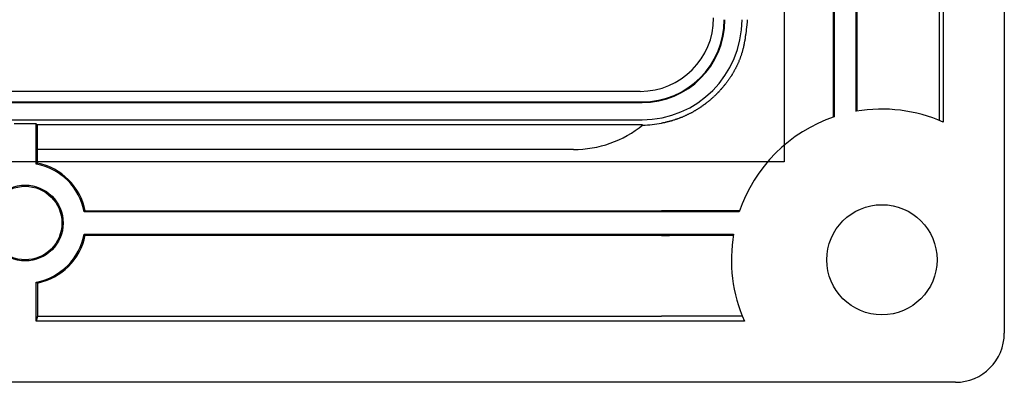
# Model space of a CAD drawing. Header units: millimetres. Extents: x 7187 to 8806, y -3756 to -2918.
# Tile 20 of 250: x 7570 to 7610, y -3756 to -3742. Entities that reach past the tile are written whole.
import ezdxf

# ---------------------------------------------------------------- set-up
doc = ezdxf.new("R2010")
doc.units = ezdxf.units.MM
doc.header["$LTSCALE"] = 3

msp = doc.modelspace()

# ---------------------------------------------------------------- linework, layer by layer
at = {"linetype": 'Continuous', "lineweight": 30}
for p, q in [((7610.097, -3513.365), (7610.097, -3754.365)), ((7607.439, -3716.356), (7607.439, -3745.678)), ((7607.595, -3716.317), (7607.595, -3745.745)), ((7603.1, -3718.312), (7603.1, -3745.548)), ((7603.145, -3718.275), (7603.145, -3745.533)), ((7604.049, -3745.305), (7604.049, -3718.275)), ((7604.092, -3745.298), (7604.092, -3718.311)), ((7595.222, -3744.49), (7224.972, -3744.49)), ((7224.897, -3744.922), (7595.297, -3744.922)), ((7224.897, -3744.949), (7595.297, -3744.949)), ((7224.897, -3745.649), (7595.297, -3745.649)), ((7570.549, -3745.817), (7569.645, -3745.817)), ((7570.549, -3745.817), (7570.593, -3745.862)), ((7570.549, -3747.455), (7570.549, -3745.817)), ((7595.297, -3745.862), (7570.593, -3745.862)), ((7570.593, -3746.865), (7570.593, -3745.862)), ((7592.497, -3746.865), (7570.593, -3746.865)), ((7570.597, -3747.416), (7570.597, -3746.865)), ((7599.265, -3749.413), (7572.507, -3749.413)), ((7572.546, -3749.365), (7596.097, -3749.365)), ((7572.507, -3750.317), (7599.037, -3750.317)), ((7572.546, -3750.365), (7596.097, -3750.365)), ((7570.549, -3753.864), (7570.549, -3752.275)), ((7570.597, -3752.315), (7570.597, -3753.671)), ((7570.597, -3753.671), (7570.549, -3753.864)), ((7599.477, -3753.864), (7570.549, -3753.864)), ((7570.597, -3753.671), (7596.097, -3753.671)), ((7608.097, -3756.365), (7212.097, -3756.365))]:
    msp.add_line(p, q, dxfattribs=at)
at = {"color": 3, "linetype": 'Continuous', "lineweight": 30}
for p, q in [((7601.097, -3520.365), (7601.097, -3747.365)), ((7601.097, -3747.365), (7219.097, -3747.365))]:
    msp.add_line(p, q, dxfattribs=at)
at = {"linetype": 'Continuous', "lineweight": 30, "flags": 128}
for points in [[(7570.549, -3747.455), (7570.554, -3747.451), (7570.597, -3747.416)], [(7572.507, -3749.413), (7572.511, -3749.408), (7572.546, -3749.365)], [(7572.507, -3750.317), (7572.511, -3750.322), (7572.546, -3750.365)], [(7570.549, -3752.275), (7570.554, -3752.279), (7570.597, -3752.315)]]:
    msp.add_lwpolyline(points, dxfattribs=at)
at = {"linetype": 'Continuous', "lineweight": 30}
for points in [[(7599.595, -3741.57, 0), (7599.595, -3741.59, 0), (7599.595, -3741.61, 0), (7599.585, -3741.64, 0), (7599.585, -3741.66, 0), (7599.585, -3741.68, 0), (7599.585, -3741.7, 0), (7599.575, -3741.73, 0), (7599.575, -3741.75, 0), (7599.575, -3741.77, 0), (7599.575, -3741.8, 0), (7599.575, -3741.82, 0), (7599.565, -3741.84, 0), (7599.565, -3741.87, 0), (7599.565, -3741.89, 0), (7599.565, -3741.91, 0), (7599.555, -3741.94, 0), (7599.555, -3741.96, 0), (7599.555, -3741.98, 0), (7599.545, -3742.01, 0), (7599.545, -3742.03, 0), (7599.545, -3742.05, 0), (7599.545, -3742.08, 0), (7599.535, -3742.1, 0), (7599.535, -3742.12, 0), (7599.535, -3742.15, 0), (7599.525, -3742.17, 0), (7599.525, -3742.19, 0), (7599.525, -3742.22, 0), (7599.515, -3742.24, 0), (7599.515, -3742.26, 0), (7599.515, -3742.28, 0), (7599.505, -3742.31, 0), (7599.505, -3742.33, 0), (7599.505, -3742.35, 0), (7599.495, -3742.38, 0), (7599.495, -3742.4, 0), (7599.495, -3742.42, 0), (7599.485, -3742.45, 0), (7599.485, -3742.47, 0), (7599.475, -3742.49, 0), (7599.475, -3742.51, 0), (7599.465, -3742.54, 0), (7599.465, -3742.56, 0), (7599.455, -3742.58, 0), (7599.455, -3742.6, 0), (7599.455, -3742.63, 0), (7599.445, -3742.65, 0), (7599.435, -3742.67, 0), (7599.435, -3742.7, 0), (7599.425, -3742.72, 0), (7599.425, -3742.74, 0), (7599.415, -3742.76, 0), (7599.415, -3742.78, 0), (7599.405, -3742.81, 0), (7599.405, -3742.83, 0), (7599.395, -3742.85, 0), (7599.385, -3742.87, 0), (7599.385, -3742.9, 0), (7599.375, -3742.92, 0), (7599.365, -3742.94, 0), (7599.365, -3742.96, 0), (7599.355, -3742.98, 0), (7599.345, -3743.01, 0), (7599.345, -3743.03, 0), (7599.335, -3743.05, 0), (7599.325, -3743.07, 0), (7599.315, -3743.09, 0), (7599.305, -3743.12, 0), (7599.305, -3743.14, 0), (7599.295, -3743.16, 0), (7599.285, -3743.18, 0), (7599.275, -3743.2, 0), (7599.265, -3743.22, 0), (7599.255, -3743.25, 0), (7599.245, -3743.27, 0), (7599.245, -3743.29, 0), (7599.235, -3743.31, 0), (7599.225, -3743.33, 0), (7599.215, -3743.35, 0), (7599.205, -3743.37, 0), (7599.195, -3743.39, 0), (7599.185, -3743.42, 0), (7599.175, -3743.44, 0), (7599.165, -3743.46, 0), (7599.155, -3743.48, 0), (7599.145, -3743.5, 0), (7599.135, -3743.52, 0), (7599.125, -3743.54, 0), (7599.115, -3743.56, 0), (7599.095, -3743.58, 0), (7599.085, -3743.6, 0), (7599.075, -3743.62, 0), (7599.065, -3743.64, 0), (7599.055, -3743.66, 0), (7599.045, -3743.68, 0), (7599.035, -3743.71, 0), (7599.015, -3743.73, 0), (7599.005, -3743.75, 0), (7598.995, -3743.77, 0), (7598.985, -3743.79, 0), (7598.975, -3743.81, 0), (7598.955, -3743.83, 0), (7598.945, -3743.85, 0), (7598.935, -3743.87, 0), (7598.925, -3743.88, 0), (7598.905, -3743.9, 0), (7598.895, -3743.92, 0), (7598.885, -3743.94, 0), (7598.865, -3743.96, 0), (7598.855, -3743.98, 0), (7598.845, -3744, 0), (7598.825, -3744.02, 0), (7598.815, -3744.04, 0), (7598.805, -3744.06, 0), (7598.785, -3744.08, 0), (7598.775, -3744.1, 0), (7598.755, -3744.12, 0), (7598.745, -3744.13, 0), (7598.735, -3744.15, 0), (7598.715, -3744.17, 0), (7598.705, -3744.19, 0), (7598.685, -3744.21, 0), (7598.675, -3744.23, 0), (7598.655, -3744.24, 0), (7598.645, -3744.26, 0), (7598.625, -3744.28, 0), (7598.615, -3744.3, 0), (7598.595, -3744.32, 0), (7598.585, -3744.34, 0), (7598.565, -3744.35, 0), (7598.555, -3744.37, 0), (7598.535, -3744.39, 0), (7598.525, -3744.41, 0), (7598.505, -3744.42, 0), (7598.495, -3744.44, 0), (7598.475, -3744.46, 0), (7598.465, -3744.48, 0), (7598.445, -3744.49, 0), (7598.425, -3744.51, 0), (7598.415, -3744.53, 0), (7598.395, -3744.54, 0), (7598.385, -3744.56, 0), (7598.365, -3744.58, 0), (7598.345, -3744.59, 0), (7598.335, -3744.61, 0), (7598.315, -3744.63, 0), (7598.295, -3744.64, 0), (7598.285, -3744.66, 0), (7598.265, -3744.67, 0), (7598.245, -3744.69, 0), (7598.235, -3744.71, 0), (7598.215, -3744.72, 0), (7598.195, -3744.74, 0), (7598.175, -3744.75, 0), (7598.165, -3744.77, 0), (7598.145, -3744.79, 0), (7598.125, -3744.8, 0), (7598.105, -3744.82, 0), (7598.095, -3744.83, 0), (7598.075, -3744.85, 0), (7598.055, -3744.86, 0), (7598.035, -3744.88, 0), (7598.015, -3744.89, 0), (7598.005, -3744.91, 0), (7597.985, -3744.92, 0), (7597.965, -3744.93, 0), (7597.945, -3744.95, 0), (7597.925, -3744.96, 0), (7597.915, -3744.98, 0), (7597.895, -3744.99, 0), (7597.875, -3745.01, 0), (7597.855, -3745.02, 0), (7597.835, -3745.03, 0), (7597.815, -3745.05, 0), (7597.795, -3745.06, 0), (7597.775, -3745.07, 0), (7597.765, -3745.09, 0), (7597.745, -3745.1, 0), (7597.725, -3745.12, 0), (7597.705, -3745.13, 0), (7597.685, -3745.14, 0), (7597.665, -3745.15, 0), (7597.645, -3745.17, 0), (7597.625, -3745.18, 0), (7597.605, -3745.19, 0), (7597.585, -3745.2, 0), (7597.565, -3745.22, 0), (7597.545, -3745.23, 0), (7597.525, -3745.24, 0), (7597.505, -3745.25, 0), (7597.485, -3745.27, 0), (7597.465, -3745.28, 0), (7597.445, -3745.29, 0), (7597.425, -3745.3, 0), (7597.405, -3745.31, 0), (7597.385, -3745.32, 0), (7597.365, -3745.34, 0), (7597.345, -3745.35, 0), (7597.325, -3745.36, 0), (7597.305, -3745.37, 0), (7597.285, -3745.38, 0), (7597.265, -3745.39, 0), (7597.245, -3745.4, 0), (7597.225, -3745.41, 0), (7597.195, -3745.42, 0), (7597.175, -3745.43, 0), (7597.155, -3745.44, 0), (7597.135, -3745.45, 0), (7597.115, -3745.46, 0), (7597.095, -3745.47, 0), (7597.075, -3745.48, 0), (7597.055, -3745.49, 0), (7597.025, -3745.5, 0), (7597.005, -3745.51, 0), (7596.985, -3745.52, 0), (7596.965, -3745.53, 0), (7596.945, -3745.54, 0), (7596.925, -3745.55, 0), (7596.905, -3745.56, 0), (7596.875, -3745.56, 0), (7596.855, -3745.57, 0), (7596.835, -3745.58, 0), (7596.815, -3745.59, 0), (7596.795, -3745.6, 0), (7596.765, -3745.61, 0), (7596.745, -3745.61, 0), (7596.725, -3745.62, 0), (7596.705, -3745.63, 0), (7596.685, -3745.64, 0), (7596.655, -3745.64, 0), (7596.635, -3745.65, 0), (7596.615, -3745.66, 0), (7596.595, -3745.67, 0), (7596.575, -3745.67, 0), (7596.545, -3745.68, 0), (7596.525, -3745.69, 0), (7596.505, -3745.69, 0), (7596.485, -3745.7, 0), (7596.455, -3745.71, 0), (7596.435, -3745.71, 0), (7596.415, -3745.72, 0), (7596.395, -3745.72, 0), (7596.365, -3745.73, 0), (7596.345, -3745.74, 0), (7596.325, -3745.74, 0), (7596.305, -3745.75, 0), (7596.275, -3745.75, 0), (7596.255, -3745.76, 0), (7596.235, -3745.76, 0), (7596.215, -3745.77, 0), (7596.185, -3745.77, 0), (7596.165, -3745.78, 0), (7596.145, -3745.78, 0), (7596.115, -3745.79, 0), (7596.095, -3745.79, 0)], [(7599.285, -3749.37, 0), (7599.255, -3749.37, 0), (7599.235, -3749.37, 0), (7599.205, -3749.37, 0), (7599.185, -3749.37, 0), (7599.155, -3749.37, 0), (7599.135, -3749.37, 0), (7599.105, -3749.37, 0), (7599.085, -3749.37, 0), (7599.055, -3749.37, 0), (7599.035, -3749.37, 0), (7599.005, -3749.37, 0), (7598.985, -3749.37, 0), (7598.955, -3749.37, 0), (7598.935, -3749.37, 0), (7598.905, -3749.37, 0), (7598.885, -3749.37, 0), (7598.855, -3749.37, 0), (7598.835, -3749.37, 0), (7598.805, -3749.37, 0), (7598.785, -3749.37, 0), (7598.755, -3749.37, 0), (7598.735, -3749.37, 0), (7598.705, -3749.37, 0), (7598.685, -3749.37, 0), (7598.655, -3749.37, 0), (7598.635, -3749.37, 0), (7598.605, -3749.37, 0), (7598.585, -3749.37, 0), (7598.555, -3749.37, 0), (7598.535, -3749.37, 0), (7598.515, -3749.37, 0), (7598.485, -3749.37, 0), (7598.465, -3749.37, 0), (7598.435, -3749.37, 0), (7598.415, -3749.37, 0), (7598.385, -3749.37, 0), (7598.365, -3749.37, 0), (7598.335, -3749.37, 0), (7598.315, -3749.37, 0), (7598.285, -3749.37, 0), (7598.265, -3749.37, 0), (7598.235, -3749.37, 0), (7598.215, -3749.37, 0), (7598.185, -3749.37, 0), (7598.165, -3749.37, 0), (7598.135, -3749.37, 0), (7598.115, -3749.37, 0), (7598.085, -3749.37, 0), (7598.065, -3749.37, 0), (7598.035, -3749.37, 0), (7598.015, -3749.37, 0), (7597.985, -3749.37, 0), (7597.965, -3749.37, 0), (7597.935, -3749.37, 0), (7597.915, -3749.37, 0), (7597.885, -3749.37, 0), (7597.865, -3749.37, 0), (7597.835, -3749.37, 0), (7597.815, -3749.37, 0), (7597.785, -3749.37, 0), (7597.765, -3749.37, 0), (7597.735, -3749.37, 0), (7597.715, -3749.37, 0), (7597.685, -3749.37, 0), (7597.665, -3749.37, 0), (7597.635, -3749.37, 0), (7597.615, -3749.37, 0), (7597.585, -3749.37, 0), (7597.565, -3749.37, 0), (7597.535, -3749.37, 0), (7597.515, -3749.37, 0), (7597.495, -3749.37, 0), (7597.465, -3749.37, 0), (7597.445, -3749.37, 0), (7597.415, -3749.37, 0), (7597.395, -3749.37, 0), (7597.365, -3749.37, 0), (7597.345, -3749.37, 0), (7597.315, -3749.37, 0), (7597.295, -3749.37, 0), (7597.265, -3749.37, 0), (7597.245, -3749.37, 0), (7597.215, -3749.37, 0), (7597.195, -3749.37, 0), (7597.165, -3749.37, 0), (7597.145, -3749.37, 0), (7597.115, -3749.37, 0), (7597.095, -3749.37, 0), (7597.065, -3749.37, 0), (7597.045, -3749.37, 0), (7597.015, -3749.37, 0), (7596.995, -3749.37, 0), (7596.965, -3749.37, 0), (7596.945, -3749.37, 0), (7596.915, -3749.37, 0), (7596.895, -3749.37, 0), (7596.865, -3749.37, 0), (7596.845, -3749.37, 0), (7596.815, -3749.37, 0), (7596.795, -3749.37, 0), (7596.765, -3749.37, 0), (7596.745, -3749.37, 0), (7596.715, -3749.37, 0), (7596.695, -3749.37, 0), (7596.665, -3749.37, 0), (7596.645, -3749.37, 0), (7596.615, -3749.37, 0), (7596.595, -3749.37, 0), (7596.565, -3749.37, 0), (7596.545, -3749.37, 0), (7596.515, -3749.37, 0), (7596.495, -3749.37, 0), (7596.475, -3749.37, 0), (7596.445, -3749.37, 0), (7596.425, -3749.37, 0), (7596.395, -3749.37, 0), (7596.375, -3749.37, 0), (7596.345, -3749.37, 0), (7596.325, -3749.37, 0), (7596.295, -3749.37, 0), (7596.275, -3749.37, 0), (7596.245, -3749.37, 0), (7596.225, -3749.37, 0), (7596.195, -3749.37, 0), (7596.175, -3749.37, 0), (7596.145, -3749.37, 0), (7596.125, -3749.37, 0), (7596.095, -3749.37, 0)], [(7596.095, -3750.37, 0), (7596.115, -3750.37, 0), (7596.145, -3750.37, 0), (7596.165, -3750.37, 0), (7596.185, -3750.37, 0), (7596.215, -3750.37, 0), (7596.235, -3750.37, 0), (7596.255, -3750.37, 0), (7596.285, -3750.37, 0), (7596.305, -3750.37, 0), (7596.325, -3750.37, 0), (7596.345, -3750.37, 0), (7596.375, -3750.37, 0), (7596.395, -3750.37, 0), (7596.415, -3750.37, 0), (7596.445, -3750.36, 0), (7596.465, -3750.36, 0), (7596.485, -3750.36, 0), (7596.505, -3750.36, 0), (7596.535, -3750.36, 0), (7596.555, -3750.36, 0), (7596.575, -3750.36, 0), (7596.605, -3750.36, 0), (7596.625, -3750.36, 0), (7596.645, -3750.36, 0), (7596.665, -3750.36, 0), (7596.695, -3750.36, 0), (7596.715, -3750.36, 0), (7596.735, -3750.36, 0), (7596.765, -3750.36, 0), (7596.785, -3750.36, 0), (7596.805, -3750.36, 0), (7596.825, -3750.36, 0), (7596.855, -3750.36, 0), (7596.875, -3750.36, 0), (7596.895, -3750.36, 0), (7596.925, -3750.36, 0), (7596.945, -3750.36, 0), (7596.965, -3750.36, 0), (7596.995, -3750.36, 0), (7597.015, -3750.36, 0), (7597.035, -3750.36, 0), (7597.055, -3750.36, 0), (7597.085, -3750.36, 0), (7597.105, -3750.36, 0), (7597.125, -3750.36, 0), (7597.155, -3750.36, 0), (7597.175, -3750.36, 0), (7597.195, -3750.36, 0), (7597.215, -3750.36, 0), (7597.245, -3750.36, 0), (7597.265, -3750.36, 0), (7597.285, -3750.36, 0), (7597.315, -3750.36, 0), (7597.335, -3750.36, 0), (7597.355, -3750.36, 0), (7597.375, -3750.36, 0), (7597.405, -3750.36, 0), (7597.425, -3750.36, 0), (7597.445, -3750.36, 0), (7597.475, -3750.36, 0), (7597.495, -3750.36, 0), (7597.515, -3750.36, 0), (7597.545, -3750.36, 0), (7597.565, -3750.36, 0), (7597.585, -3750.36, 0), (7597.605, -3750.36, 0), (7597.635, -3750.36, 0), (7597.655, -3750.36, 0), (7597.675, -3750.36, 0), (7597.705, -3750.36, 0), (7597.725, -3750.36, 0), (7597.745, -3750.36, 0), (7597.765, -3750.36, 0), (7597.795, -3750.36, 0), (7597.815, -3750.36, 0), (7597.835, -3750.36, 0), (7597.865, -3750.36, 0), (7597.885, -3750.36, 0), (7597.905, -3750.36, 0), (7597.925, -3750.36, 0), (7597.955, -3750.36, 0), (7597.975, -3750.36, 0), (7597.995, -3750.36, 0), (7598.025, -3750.36, 0), (7598.045, -3750.36, 0), (7598.065, -3750.36, 0), (7598.085, -3750.36, 0), (7598.115, -3750.36, 0), (7598.135, -3750.36, 0), (7598.155, -3750.36, 0), (7598.185, -3750.36, 0), (7598.205, -3750.36, 0), (7598.225, -3750.36, 0), (7598.255, -3750.36, 0), (7598.275, -3750.36, 0), (7598.295, -3750.36, 0), (7598.315, -3750.36, 0), (7598.345, -3750.36, 0), (7598.365, -3750.36, 0), (7598.385, -3750.36, 0), (7598.415, -3750.36, 0), (7598.435, -3750.36, 0), (7598.455, -3750.36, 0), (7598.475, -3750.36, 0), (7598.505, -3750.36, 0), (7598.525, -3750.36, 0), (7598.545, -3750.36, 0), (7598.575, -3750.36, 0), (7598.595, -3750.36, 0), (7598.615, -3750.36, 0), (7598.635, -3750.36, 0), (7598.665, -3750.36, 0), (7598.685, -3750.36, 0), (7598.705, -3750.36, 0), (7598.735, -3750.36, 0), (7598.755, -3750.36, 0), (7598.775, -3750.36, 0), (7598.795, -3750.36, 0), (7598.825, -3750.36, 0), (7598.845, -3750.36, 0), (7598.865, -3750.36, 0), (7598.895, -3750.36, 0), (7598.915, -3750.36, 0), (7598.935, -3750.36, 0), (7598.955, -3750.36, 0), (7598.985, -3750.36, 0), (7599.005, -3750.36, 0), (7599.025, -3750.36, 0)], [(7599.395, -3753.67, 0), (7599.375, -3753.67, 0), (7599.345, -3753.67, 0), (7599.315, -3753.67, 0), (7599.295, -3753.67, 0), (7599.265, -3753.67, 0), (7599.245, -3753.67, 0), (7599.215, -3753.67, 0), (7599.195, -3753.67, 0), (7599.165, -3753.67, 0), (7599.135, -3753.67, 0), (7599.115, -3753.67, 0), (7599.085, -3753.67, 0), (7599.065, -3753.67, 0), (7599.035, -3753.67, 0), (7599.015, -3753.67, 0), (7598.985, -3753.67, 0), (7598.955, -3753.67, 0), (7598.935, -3753.67, 0), (7598.905, -3753.67, 0), (7598.885, -3753.67, 0), (7598.855, -3753.67, 0), (7598.825, -3753.67, 0), (7598.805, -3753.67, 0), (7598.775, -3753.67, 0), (7598.755, -3753.67, 0), (7598.725, -3753.67, 0), (7598.705, -3753.67, 0), (7598.675, -3753.67, 0), (7598.645, -3753.67, 0), (7598.625, -3753.67, 0), (7598.595, -3753.67, 0), (7598.575, -3753.67, 0), (7598.545, -3753.67, 0), (7598.525, -3753.67, 0), (7598.495, -3753.67, 0), (7598.465, -3753.67, 0), (7598.445, -3753.67, 0), (7598.415, -3753.67, 0), (7598.395, -3753.67, 0), (7598.365, -3753.67, 0), (7598.345, -3753.67, 0), (7598.315, -3753.67, 0), (7598.285, -3753.67, 0), (7598.265, -3753.67, 0), (7598.235, -3753.67, 0), (7598.215, -3753.67, 0), (7598.185, -3753.67, 0), (7598.155, -3753.67, 0), (7598.135, -3753.67, 0), (7598.105, -3753.67, 0), (7598.085, -3753.67, 0), (7598.055, -3753.67, 0), (7598.035, -3753.67, 0), (7598.005, -3753.67, 0), (7597.975, -3753.67, 0), (7597.955, -3753.67, 0), (7597.925, -3753.67, 0), (7597.905, -3753.67, 0), (7597.875, -3753.67, 0), (7597.855, -3753.67, 0), (7597.825, -3753.67, 0), (7597.795, -3753.67, 0), (7597.775, -3753.67, 0), (7597.745, -3753.67, 0), (7597.725, -3753.67, 0), (7597.695, -3753.67, 0), (7597.665, -3753.67, 0), (7597.645, -3753.67, 0), (7597.615, -3753.67, 0), (7597.595, -3753.67, 0), (7597.565, -3753.67, 0), (7597.545, -3753.67, 0), (7597.515, -3753.67, 0), (7597.485, -3753.67, 0), (7597.465, -3753.67, 0), (7597.435, -3753.67, 0), (7597.415, -3753.67, 0), (7597.385, -3753.67, 0), (7597.365, -3753.67, 0), (7597.335, -3753.67, 0), (7597.305, -3753.67, 0), (7597.285, -3753.67, 0), (7597.255, -3753.67, 0), (7597.235, -3753.67, 0), (7597.205, -3753.67, 0), (7597.175, -3753.67, 0), (7597.155, -3753.67, 0), (7597.125, -3753.67, 0), (7597.105, -3753.67, 0), (7597.075, -3753.67, 0), (7597.055, -3753.67, 0), (7597.025, -3753.67, 0), (7596.995, -3753.67, 0), (7596.975, -3753.67, 0), (7596.945, -3753.67, 0), (7596.925, -3753.67, 0), (7596.895, -3753.67, 0), (7596.875, -3753.67, 0), (7596.845, -3753.67, 0), (7596.815, -3753.67, 0), (7596.795, -3753.67, 0), (7596.765, -3753.67, 0), (7596.745, -3753.67, 0), (7596.715, -3753.67, 0), (7596.685, -3753.67, 0), (7596.665, -3753.67, 0), (7596.635, -3753.67, 0), (7596.615, -3753.67, 0), (7596.585, -3753.67, 0), (7596.565, -3753.67, 0), (7596.535, -3753.67, 0), (7596.505, -3753.67, 0), (7596.485, -3753.67, 0), (7596.455, -3753.67, 0), (7596.435, -3753.67, 0), (7596.405, -3753.67, 0), (7596.385, -3753.67, 0), (7596.355, -3753.67, 0), (7596.325, -3753.67, 0), (7596.305, -3753.67, 0), (7596.275, -3753.67, 0), (7596.255, -3753.67, 0), (7596.225, -3753.67, 0), (7596.195, -3753.67, 0), (7596.175, -3753.67, 0), (7596.145, -3753.67, 0), (7596.125, -3753.67, 0), (7596.095, -3753.67, 0)]]:
    msp.add_polyline3d(points, dxfattribs=at)
for centre, radius in [((7570.097, -3749.865), 1.548), ((7570.097, -3749.865), 1.5), ((7605.097, -3751.365), 2.25)]:
    msp.add_circle(centre, radius, dxfattribs=at)
for centre, radius, start, end in [((7595.222, -3741.49), 3, 270, 0), ((7595.297, -3741.565), 4.084, 270, 0), ((7595.297, -3741.565), 3.384, 270, 0), ((7595.297, -3741.565), 3.357, 270, 0), ((7605.097, -3751.365), 6.15, 66.0301, 99.8114), ((7595.297, -3741.565), 4.3, 270.3803, 280.7222), ((7605.097, -3751.365), 6.15, 108.5057, 161.4943), ((7592.497, -3742.365), 4.5, 270, 309.0156), ((7595.297, -3741.565), 4.297, 270, 270.4387), ((7570.097, -3749.865), 2.5, 11.537, 78.463), ((7570.097, -3749.865), 2.452, 10.6227, 79.3773), ((7570.097, -3749.865), 2.452, 280.6227, 349.3773), ((7570.097, -3749.865), 2.5, 281.537, 348.463), ((7605.097, -3751.365), 6.15, 170.1886, 203.9699), ((7608.097, -3754.365), 2, 270, 0)]:
    msp.add_arc(centre, radius, start, end, dxfattribs=at)

doc.saveas('drawing.dxf')
